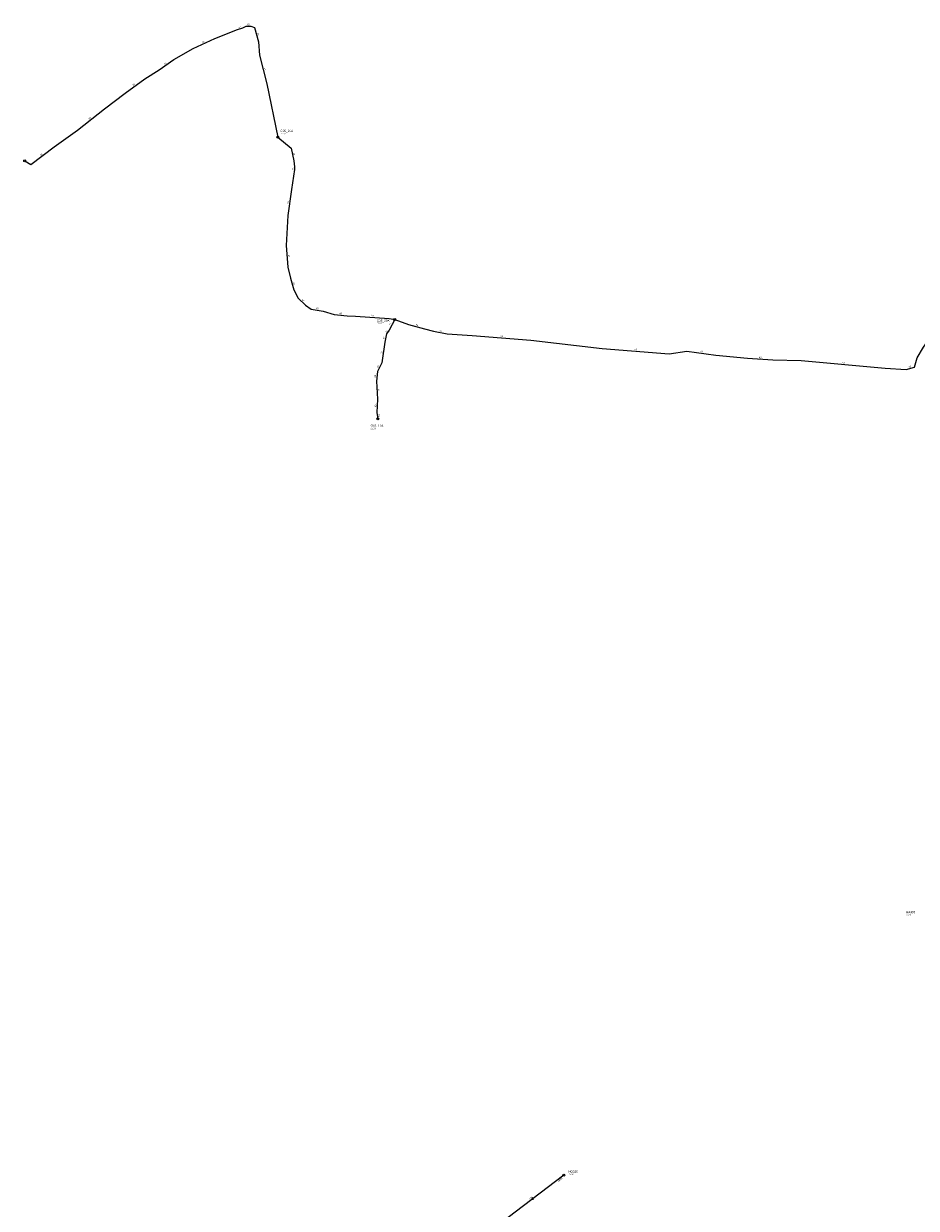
# Model space of a CAD drawing. Header units: metres. Extents: x 179992 to 198392, y 351761 to 369438.
# Tile 95 of 194: x 193127 to 193862, y 359329 to 360305. Entities that reach past the tile are written whole.
import ezdxf

# ---------------------------------------------------------------- set-up
doc = ezdxf.new("R2010")
doc.units = ezdxf.units.M

msp = doc.modelspace()

# ---------------------------------------------------------------- linework, layer by layer
at = {"layer": 'B-WE-RI-PERSLEIDING-POMPPUT'}
for centre in [(193335.92, 360211.79), (193127.31, 360192.35), (193432.2, 360061.53), (193418.25, 359979.56)]:
    msp.add_circle(centre, 0.8, dxfattribs=at)
at = {"layer": 'B-WE-RI-PERSLEIDING_PP_63', "linetype": 'Continuous'}
for points in [[(193127.31, 360192.35), (193132.419, 360189.175), (193151.582, 360203.776), (193170.745, 360217.464), (193193.102, 360235.258), (193209.983, 360248.033), (193226.409, 360259.896), (193238.271, 360267.196), (193250.134, 360275.865), (193266.103, 360284.99), (193283.897, 360293.203), (193302.604, 360300.503), (193307.167, 360301.872), (193309.904, 360303.24), (193313.554, 360303.24), (193316.748, 360302.328), (193319.942, 360290.465), (193320.855, 360279.515), (193326.786, 360255.789), (193335.92, 360211.79)], [(193335.92, 360211.79), (193346.861, 360202.863), (193349.143, 360192.369), (193349.599, 360187.35), (193349.599, 360185.069), (193347.318, 360168.644), (193344.124, 360147.199), (193342.755, 360122.561), (193344.124, 360104.767), (193346.405, 360095.642), (193349.143, 360086.061), (193352.793, 360079.217), (193358.724, 360073.285), (193363.287, 360070.092), (193373.324, 360068.266), (193382.45, 360065.529), (193392.944, 360064.616), (193399.788, 360064.16), (193427.619, 360062.335), (193432.2, 360061.53)], [(193432.2, 360061.53), (193427.619, 360052.754), (193425.338, 360049.56), (193423.969, 360042.716), (193421.688, 360025.834), (193418.038, 360018.534), (193417.125, 360010.778), (193418.038, 359995.721), (193417.582, 359984.771), (193418.25, 359979.56)], [(193432.2, 360061.53), (193443.589, 360057.316), (193456.82, 360053.666), (193464.12, 360051.841), (193475.527, 360049.56), (193496.058, 360048.191), (193544.422, 360044.541), (193603.28, 360037.697), (193658.487, 360033.134), (193673.087, 360035.416), (193696.813, 360032.222), (193722.82, 360029.484), (193743.808, 360028.116), (193767.077, 360027.659), (193836.429, 360021.272), (193853.766, 360020.359), (193860.61, 360022.184), (193862.892, 360029.941), (193867.91, 360038.61), (193874.25, 360047.6)]]:
    msp.add_lwpolyline(points, dxfattribs=at)
at = {"layer": 'B-WE-RI-VWA-RIOOLLEIDING', "linetype": 'Continuous'}
msp.add_lwpolyline([(193571.52, 359356.19), (193518.73, 359316.02)], dxfattribs=at)
at = {"layer": 'B-WE-RI-VWA-RIOOLPUT_INSPECTIEPUT'}
msp.add_circle((193571.52, 359356.19), 0.8, dxfattribs=at)
at = {"layer": 'B-WE-RI-VWA_STROMINGSRICHTING'}
msp.add_lwpolyline([(193545.83, 359337.55), (193545.12, 359336.1), (193546.71, 359336.4)], dxfattribs=at)

# ---------------------------------------------------------------- texts
at = {"layer": 'B-WE-RI-GWA_PUTDEKSELNIVEAU'}
msp.add_text('29.42', height=1.2, dxfattribs=at).set_placement((193853.61, 359570.01))
at = {"layer": 'B-WE-RI-GWA_PUTNUMMER'}
msp.add_text('HA493', height=1.8, dxfattribs=at).set_placement((193853.61, 359572.05))
at = {"layer": 'B-WE-RI-PERSLEIDING_AFM'}
for rotation, p in [(16.7, (193303.67, 360301.62)), (24.78, (193273.74, 360289.36)), (-74.93, (193318.83, 360297.61)), (36.16, (193242.9, 360271.54)), (-75.96, (193324.33, 360268.85)), (35.84, (193216.9, 360254.01)), (38.52, (193180.62, 360226.33)), (37.31, (193140.7, 360196.46)), (-77.73, (193348.54, 360198.82)), (90, (193348.81, 360185.19)), (81.53, (193344.79, 360156.99)), (-85.6, (193344.14, 360114.75)), (-74.05, (193348.25, 360092.06)), (-45, (193355.58, 360077.55)), (-10.31, (193367.44, 360070.14)), (-4.97, (193386.74, 360065.93)), (-3.75, (193412.72, 360064.09)), (62.44, (193428.73, 360056.58)), (-15.42, (193449.41, 360056.53)), (78.69, (193423.69, 360045.25)), (54.47, (193425.24, 360050.77)), (-11.31, (193468.97, 360051.67)), (-4.32, (193519.26, 360047.25)), (82.31, (193421.91, 360033.35)), (-4.72, (193629.92, 360036.28)), (-7.67, (193684.03, 360034.71)), (-3.73, (193732.33, 360029.65)), (-5.26, (193800.79, 360025.34)), (83.29, (193416.68, 360013.72)), (63.43, (193418.69, 360021.6)), (14.93, (193855.99, 360021.75)), (-86.53, (193418.29, 360004.33)), (87.62, (193416.99, 359989.25)), (-82.7, (193418.57, 359983.29))]:
    msp.add_text('63', height=1.3, rotation=rotation, dxfattribs=at).set_placement(p)
msp.add_text('63', height=1.3, dxfattribs=at).set_placement((193310.69, 360304.03))
at = {"layer": 'B-WE-RI-PERSLEIDING_PUTDEKSELNIVEAU'}
for s, p in [('25.42', (193338.02, 360214.06)), ('25.67', (193417.41, 360057.67)), ('26.78', (193412.38, 359970.99))]:
    msp.add_text(s, height=1.2, dxfattribs=at).set_placement(p)
at = {"layer": 'B-WE-RI-PERSLEIDING_PUTNUMMER'}
for s, p in [('G05_21A', (193338.02, 360216.1)), ('G05_20A', (193417.41, 360059.71)), ('G05_19A', (193412.38, 359973.03))]:
    msp.add_text(s, height=1.8, dxfattribs=at).set_placement(p)
at = {"layer": 'B-WE-RI-VWA_AFM'}
msp.add_text('125', height=1.3, rotation=37.27, dxfattribs=at).set_placement((193543.42, 359335.78))
at = {"layer": 'B-WE-RI-VWA_BOB'}
msp.add_text('28.00', height=1.2, rotation=37.27, dxfattribs=at).set_placement((193567.2, 359350.64))
at = {"layer": 'B-WE-RI-VWA_PUTDEKSELNIVEAU'}
msp.add_text('29.02', height=1.2, dxfattribs=at).set_placement((193575.35, 359356.14))
at = {"layer": 'B-WE-RI-VWA_PUTNUMMER'}
msp.add_text('HO315', height=1.8, dxfattribs=at).set_placement((193575.35, 359358.18))

doc.saveas('drawing.dxf')
